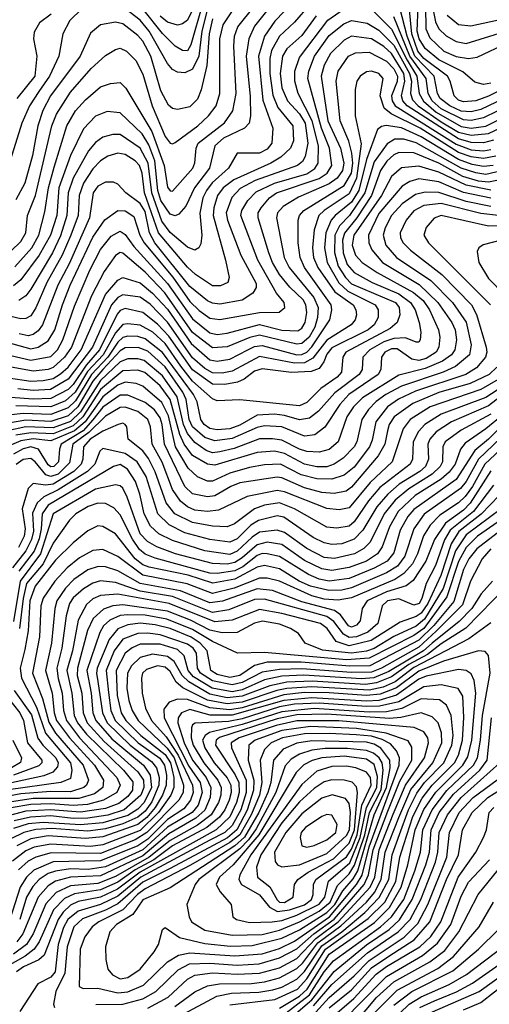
# Model space of a CAD drawing. Extents: x 997028 to 1115134, y 536408 to 618974.
# Tile 221 of 256: x 1045790 to 1047679, y 576024 to 579981. Entities that reach past the tile are written whole.
import ezdxf

# ---------------------------------------------------------------- set-up
doc = ezdxf.new("R2010")
doc.units = 0

msp = doc.modelspace()

# ---------------------------------------------------------------- linework, layer by layer
at = {"layer": '0CON10XD'}
for points in [[(1046927.3, 580092.7), (1046816.8, 579975), (1046774, 579915), (1046751.2, 579835), (1046767.9, 579657.9), (1046808.3, 579545), (1046804.8, 579485), (1046785, 579461.7), (1046755, 579445.2), (1046664.6, 579445.4), (1046630.4, 579385), (1046564.8, 579325.2), (1046541.1, 579295), (1046527.2, 579265), (1046514.3, 579204.3), (1046523, 579115), (1046518.8, 579081.2), (1046510, 579065), (1046495, 579054.7), (1046465, 579067.3), (1046395, 579126.6), (1046361.9, 579171.9), (1046321.7, 579285), (1046307.6, 579405), (1046275.4, 579465), (1046195, 579520), (1046165, 579520), (1046125, 579509.8), (1046095, 579488.4), (1046066.7, 579455), (1046005.6, 579344.4), (1045985.5, 579285), (1045980.6, 579195), (1045955, 579113.2), (1045922.6, 579045), (1045835, 578897.9), (1045815, 578872), (1045786.7, 578853.3)], [(1046535.6, 580125), (1046465, 579979), (1046445, 579964.3), (1046425, 579959.6), (1046385, 579971.2), (1046355, 579996)], [(1047433.4, 580115), (1047462.7, 579972.7), (1047475, 579944.8), (1047505, 579916.2), (1047545, 579893.6), (1047585, 579886.4), (1047755, 579937.4)], [(1046836.1, 580083.9), (1046734.8, 579955), (1046711.3, 579905), (1046701.6, 579835), (1046716.7, 579673.3), (1046718.3, 579595), (1046713.1, 579565), (1046694.5, 579545.5), (1046609.4, 579505), (1046575.6, 579475), (1046553.8, 579385), (1046493.4, 579305), (1046457.8, 579232.2), (1046430.3, 579199.7), (1046415, 579193), (1046395, 579199.2), (1046358.2, 579255), (1046346, 579295), (1046333.5, 579413.5), (1046309.1, 579479.1), (1046282.3, 579522.3), (1046195, 579607.1), (1046142.4, 579612.4), (1046095, 579594.3), (1046046.9, 579543.1), (1045994.2, 579435.8), (1045948.2, 579305), (1045939.5, 579195), (1045914, 579115), (1045869, 579035), (1045795, 578936), (1045765, 578912.3)], [(1046955, 580041.5), (1046895, 579971.1), (1046835.1, 579914.9), (1046803, 579857), (1046796.2, 579825), (1046796.1, 579765), (1046807.7, 579677.7), (1046828.1, 579628.1), (1046888.4, 579555), (1046891.6, 579495), (1046879.6, 579465), (1046840.7, 579429.3), (1046800.3, 579405), (1046651.9, 579338.1), (1046608.4, 579305), (1046586.3, 579275), (1046570.7, 579225), (1046568, 579195), (1046618.3, 579015), (1046632.3, 578945), (1046627.5, 578925), (1046598.2, 578911.8), (1046565, 578911.2), (1046497.8, 578957.8), (1046465, 578986.6), (1046347.9, 579125), (1046292.5, 579285), (1046282.5, 579365), (1046272.5, 579395), (1046255, 579414), (1046215, 579439), (1046185, 579445.2), (1046145, 579433.1), (1046115, 579414.8), (1046085, 579382), (1046046.7, 579325), (1046029.5, 579275), (1046025.1, 579195), (1045996.4, 579115), (1045961.8, 579035), (1045900, 578925), (1045855, 578822.9), (1045835, 578791.1), (1045815, 578780), (1045795, 578779.3), (1045645, 578814.3)], [(1045715, 578692.3), (1045835, 578658.1), (1045864.9, 578665.1), (1045905, 578690.6), (1045931.8, 578735), (1045961.9, 578835), (1045993.9, 578915), (1046085, 579107.3), (1046132.8, 579177.2), (1046185, 579214.8), (1046215, 579212.6), (1046249.9, 579189.9), (1046273.4, 579115), (1046290.6, 579085), (1046406.3, 578946.3), (1046475, 578848.2), (1046512.4, 578812.4), (1046555, 578782), (1046595, 578775.8), (1046755, 578804.1), (1046834.2, 578805.8), (1046855.9, 578825), (1046853.1, 578845), (1046822.5, 578882.5), (1046748, 579015), (1046679.4, 579195), (1046683.5, 579215), (1046707.4, 579255), (1046740.8, 579289.2), (1046815.3, 579325), (1046945, 579362.5), (1046976.7, 579383.2), (1046991, 579405), (1046991.4, 579475), (1046966.5, 579575), (1046910.1, 579685), (1046896, 579735), (1046896, 579775), (1046915, 579829.3), (1047029.8, 579980.2), (1047105, 580031.9)], [(1046040.3, 580025), (1045992.2, 579977.8), (1045963.8, 579925), (1045948, 579835), (1045910.3, 579755), (1045867.4, 579692.6), (1045830.3, 579635), (1045798.4, 579565), (1045732.7, 579355)], [(1045755, 579050.4), (1045795, 579090.5), (1045814.8, 579125), (1045821.3, 579195), (1045853.6, 579275), (1045919.9, 579555), (1045938, 579602), (1045995, 579689.8), (1046077.6, 579785), (1046135, 579837.2), (1046175, 579861.6), (1046195, 579866.9), (1046220.4, 579855), (1046257.1, 579817.1), (1046285, 579762.5), (1046322.5, 579635), (1046375, 579512.5), (1046395, 579485.4), (1046405, 579482.3), (1046415, 579487.5), (1046506.7, 579555), (1046549.5, 579595), (1046579.8, 579635), (1046595.5, 579685), (1046595.1, 579905), (1046608.8, 579961.2), (1046664.5, 580045)], [(1045771.5, 578988.5), (1045839.5, 579065), (1045867, 579115), (1045891.2, 579208.8), (1045905.6, 579305), (1045929.2, 579389.2), (1045980.5, 579555), (1046015.2, 579615), (1046055, 579659.8), (1046115, 579711.9), (1046155.4, 579725.4), (1046195, 579728.5), (1046216.8, 579706.8), (1046321.6, 579531.6), (1046370.8, 579395), (1046385, 579308.6), (1046395, 579293.1), (1046405, 579291.8), (1046486.7, 579385), (1046494.5, 579405.5), (1046499.3, 579465), (1046508.6, 579485), (1046613.5, 579566.5), (1046647, 579615), (1046660.9, 579685), (1046651.2, 579875), (1046653.6, 579915), (1046667.5, 579952.5), (1046732.7, 580035)], [(1046542.9, 580015), (1046522.9, 579935), (1046510.8, 579835), (1046485, 579782.2), (1046455, 579768), (1046425, 579770.5), (1046405, 579780.6), (1046385, 579805.3), (1046311.4, 579935), (1046275, 579979.5), (1046195, 580041.4)], [(1046525.5, 580044.5), (1046479, 579881), (1046465, 579856.2), (1046445, 579857.2), (1046415, 579875.7), (1046365, 579926.2), (1046285, 580025.6)], [(1047205, 580023.1), (1047285, 579944), (1047348.2, 579818.2), (1047387.5, 579755), (1047396.9, 579685), (1047413.4, 579653.4), (1047465, 579609.5), (1047565, 579552.8), (1047605, 579545.7), (1047665, 579553.8), (1047765, 579604.2)], [(1047765, 579678.6), (1047645, 579620.2), (1047605, 579610.9), (1047565, 579613.8), (1047519.5, 579635), (1047481.1, 579665), (1047470.7, 579685), (1047457.1, 579755), (1047378.9, 579835), (1047348, 579915), (1047319, 580029)], [(1047755, 579713.9), (1047675, 579673.5), (1047625, 579655.9), (1047575, 579650.9), (1047555, 579658.4), (1047536.7, 579675), (1047521.5, 579735), (1047510, 579755), (1047415, 579825.8), (1047391.4, 579855), (1047366.4, 579925), (1047355.8, 580035)], [(1047685, 579726), (1047655, 579721.3), (1047620.3, 579730.3), (1047572, 579772), (1047475, 579820.3), (1047420.4, 579865), (1047396.5, 579905), (1047388.8, 579935), (1047391.9, 580035)], [(1047422.6, 580035), (1047423.1, 579945), (1047439.1, 579909.1), (1047495.8, 579855), (1047545, 579833.6), (1047595, 579824.8), (1047629.5, 579830.5), (1047755, 579890.2)], [(1045715, 578641.5), (1045835, 578612.5), (1045915, 578627.6), (1045943, 578655), (1045964.1, 578695), (1046010.4, 578830.4), (1046072.3, 578975), (1046115, 579058.4), (1046158.6, 579111.4), (1046195, 579132), (1046215, 579118.1), (1046249.6, 579069.6), (1046385, 578921.3), (1046485, 578778.6), (1046555, 578722.3), (1046585, 578716.3), (1046625, 578721), (1046755, 578755.8), (1046845, 578733.7), (1046908.8, 578731.2), (1046925, 578741.1), (1046938, 578765), (1046945.1, 578805), (1046941.5, 578835), (1046929.6, 578855), (1046876.3, 578906.3), (1046835, 578957.9), (1046806.4, 579005), (1046791.6, 579045), (1046748.8, 579185), (1046749.3, 579205), (1046760.6, 579225), (1046795.2, 579265), (1046823.3, 579285), (1046995, 579343.4), (1047026.5, 579365), (1047044.9, 579395), (1047036.4, 579465), (1047003.7, 579545), (1046949.5, 579745), (1046953, 579775), (1046975.4, 579835), (1047035, 579918.5), (1047093.3, 579965), (1047125, 579977.9), (1047187.7, 579967.7), (1047235, 579938.9), (1047295, 579878.7), (1047358.1, 579765), (1047365.1, 579735), (1047361.6, 579685), (1047369.7, 579659.7), (1047392.8, 579635), (1047485, 579570.5), (1047555, 579529.5), (1047605, 579516.7), (1047675, 579523.4), (1047775, 579571.5)], [(1046566, 579985), (1046552.1, 579925), (1046542.5, 579797.6), (1046520.3, 579699.7), (1046505, 579662.3), (1046475, 579630.9), (1046425, 579620), (1046405, 579624.6), (1046388.3, 579638.3), (1046358.3, 579695), (1046317.5, 579835), (1046285, 579895.2), (1046265, 579918), (1046205, 579964.3), (1046175, 579972.1), (1046115, 579961.3), (1046075, 579927.1), (1046033.5, 579835), (1045914.8, 579675), (1045883.2, 579616.8), (1045862.8, 579555), (1045842.4, 579435), (1045811.1, 579325), (1045775, 579257.2)], [(1045916.7, 580003.3), (1045870.7, 579969.3), (1045848.2, 579931.8), (1045846.5, 579905), (1045859.3, 579835), (1045851.4, 579755), (1045778.4, 579665)], [(1046982.6, 579997.4), (1046925, 579918.5), (1046865, 579863.9), (1046846.7, 579835), (1046837.1, 579765), (1046845, 579707.8), (1046867.3, 579655), (1046915, 579603.6), (1046937.7, 579565), (1046948.4, 579485), (1046938.4, 579431.6), (1046928, 579412), (1046907.1, 579395), (1046736.8, 579335), (1046677.2, 579302.8), (1046643, 579267), (1046620.7, 579205), (1046626, 579175), (1046679.2, 579035), (1046740.6, 578920.6), (1046741, 578905), (1046728, 578882), (1046685, 578853.5), (1046595, 578838.2), (1046565, 578841.8), (1046545, 578851.8), (1046475, 578908.9), (1046333.1, 579085), (1046311.9, 579125), (1046295, 579210), (1046275, 579242.7), (1046217.6, 579285), (1046185, 579320.6), (1046168, 579328), (1046135, 579328.4), (1046105, 579312.5), (1046085.6, 579285), (1046071.2, 579185), (1045989.3, 579000.7), (1045943.9, 578915), (1045882.6, 578755), (1045865, 578730.4), (1045845, 578715.5), (1045825, 578711.1), (1045788.8, 578718.8)], [(1047765, 579641), (1047655, 579586.4), (1047605, 579576.9), (1047575, 579579.6), (1047485, 579623.4), (1047448.5, 579655), (1047433.1, 579685), (1047424, 579745), (1047358.6, 579835), (1047295, 579992.6)], [(1047765, 579989.6), (1047604.8, 579954.8), (1047555, 579961.3), (1047508.5, 579998.5)], [(1047695, 579497.3), (1047655, 579486.9), (1047605, 579487.6), (1047555, 579502.4), (1047347.7, 579635), (1047330.7, 579655), (1047325.7, 579675), (1047338.7, 579735), (1047334.8, 579765), (1047285, 579844.9), (1047255, 579873.7), (1047205, 579904.1), (1047124.6, 579915.4), (1047095, 579899.3), (1047040.2, 579845), (1047015, 579798.2), (1047002.7, 579755), (1047029.2, 579575), (1047079.6, 579465), (1047094.2, 579405), (1047088.1, 579375), (1047066.9, 579345), (1047035, 579321.5), (1046912, 579268), (1046849.6, 579230.4), (1046826.4, 579205), (1046822.6, 579185), (1046853.3, 579025), (1046874.5, 578985), (1046973.2, 578865), (1046989.8, 578825), (1046988.1, 578785), (1046976.9, 578745), (1046953.7, 578705), (1046925, 578679.5), (1046905, 578677.2), (1046755, 578713.1), (1046716.1, 578703.9), (1046625, 578666.5), (1046565, 578663.2), (1046485, 578723.8), (1046373.6, 578883.6), (1046295, 578966), (1046205, 579043), (1046195, 579045.2), (1046175, 579033.7), (1046129.6, 578969.6)], [(1045745, 578541.9), (1045835, 578528.9), (1045885, 578530.6), (1045925, 578539.2), (1045955, 578557.8), (1045985.1, 578585), (1046037, 578655), (1046135, 578876.5), (1046185, 578934.3), (1046205, 578944.8), (1046275, 578923.7), (1046325, 578882.5), (1046385, 578818.6), (1046479.3, 578679.3), (1046555, 578614.6), (1046585, 578609.1), (1046635, 578617.4), (1046708.1, 578655), (1046735, 578667.3), (1046765, 578672), (1046904.9, 578634.9), (1046925, 578635.3), (1046945, 578645.6), (1046965, 578666.7), (1047037, 578775), (1047045.2, 578815), (1047042.4, 578835), (1046936, 578985), (1046917.5, 579025), (1046909.8, 579085), (1046910.4, 579175), (1046914.8, 579195), (1046932.4, 579215), (1047094.6, 579315.4), (1047124, 579365), (1047129.5, 579405), (1047125.4, 579445.4), (1047113.1, 579493.1), (1047078.6, 579575), (1047063.1, 579735), (1047070.5, 579775), (1047112.1, 579835), (1047141.2, 579848.8), (1047195, 579851.4), (1047265, 579814.3), (1047295, 579784.3), (1047309.3, 579755), (1047307.4, 579732.6), (1047285.3, 579675), (1047288.1, 579655), (1047300, 579635), (1047545, 579480.6), (1047605, 579458.5), (1047655, 579454.9), (1047685, 579460)], [(1047705, 579433.4), (1047655, 579423.2), (1047605, 579429.7), (1047555, 579447), (1047400.3, 579545), (1047283.4, 579603.4), (1047256.2, 579626.2), (1047240.3, 579675), (1047251.6, 579745), (1047235, 579764.7), (1047205, 579774.8), (1047185, 579771.8), (1047159.6, 579755), (1047146.1, 579735), (1047139.2, 579700.7), (1047139.1, 579595), (1047163, 579483), (1047145.1, 579345), (1047115, 579281.9), (1047014.1, 579215), (1046993.4, 579195), (1046973.7, 579136.3), (1046968, 579065), (1046972.2, 579025), (1046989.7, 578985), (1047057.9, 578887.9), (1047130.9, 578835), (1047142.2, 578815), (1047143.9, 578795), (1047139, 578775), (1047123.2, 578755), (1047025, 578693), (1046968.7, 578621.3), (1046935, 578602.9), (1046895, 578601.5), (1046755, 578627.7), (1046645, 578569.2), (1046605, 578561.3), (1046565, 578562.6), (1046535, 578579.8), (1046485, 578622.7), (1046385, 578765.4), (1046315, 578838.1), (1046275, 578866.6), (1046205, 578876.2), (1046184.6, 578865.4), (1046159.6, 578835), (1046083.2, 578665), (1045985, 578536.8), (1045914.6, 578495.4), (1045845, 578490.5), (1045782.5, 578497.5)], [(1047694.2, 579395.8), (1047655, 579391.8), (1047609.5, 579399.5), (1047555, 579418.9), (1047405, 579510.5), (1047325, 579546.5), (1047263.3, 579556.7), (1047245, 579552.6), (1047229.4, 579540.6), (1047185, 579419.5), (1047154.5, 579295), (1047125, 579247.7), (1047059, 579195), (1047042.6, 579175), (1047021.2, 579125), (1047016.3, 579065), (1047026.6, 579005), (1047074, 578924), (1047110.2, 578890.2), (1047219.2, 578835), (1047231.9, 578815), (1047232, 578785), (1047216.1, 578755), (1047191.6, 578735), (1047045, 578662.1), (1047025, 578636.6), (1047013.7, 578606.3)], [(1047745, 579378.2), (1047665, 579359.8), (1047625, 579365.5), (1047565, 579384.9), (1047385, 579486.2), (1047335, 579500.9), (1047298.2, 579501.8), (1047267.4, 579482.6), (1047215, 579410.2), (1047178.1, 579285), (1047116.1, 579195), (1047076.5, 579153.5), (1047057.5, 579115), (1047055.7, 579045.7), (1047071.4, 578991.4), (1047100.4, 578945), (1047125, 578920.3), (1047300.7, 578845), (1047316.5, 578825), (1047319.3, 578795), (1047307.8, 578765), (1047280.4, 578739.6), (1047102, 578645), (1047089.6, 578625), (1047083.6, 578565), (1047066.7, 578545), (1047001.5, 578498.5), (1046945, 578442.2), (1046915, 578429.1), (1046675.9, 578454.1), (1046585, 578449.2), (1046565, 578457.4), (1046485, 578528.9), (1046438.7, 578588.7), (1046375, 578680.1), (1046325.1, 578725.1), (1046275, 578753.6), (1046225, 578759.4), (1046205, 578755.7), (1046175, 578722.4), (1046126, 578635), (1046063.2, 578566.8), (1046013.3, 578485), (1045975, 578450.1), (1045915, 578425.2), (1045775, 578429.1)], [(1047755, 579344.7), (1047675, 579327.8), (1047635, 579332.6), (1047571.6, 579351.6), (1047475, 579404.9), (1047375, 579446.1), (1047315, 579447.9), (1047295, 579438.4), (1047266.9, 579413.1), (1047241.7, 579375), (1047204.4, 579275), (1047145.5, 579184.5), (1047096.4, 579123.6), (1047088.5, 579095), (1047091, 579045), (1047107.1, 578997.1), (1047135, 578965.4), (1047208.1, 578925), (1047315, 578879.6), (1047362.2, 578845), (1047380.3, 578815), (1047396.2, 578763.8), (1047402.6, 578725), (1047400.4, 578695), (1047395, 578685.7), (1047385, 578685.5), (1047342.1, 578702.1), (1047295, 578700.4), (1047255, 578686.3), (1047197.5, 578655), (1047169.6, 578625), (1047166.8, 578575), (1047154.8, 578555), (1047057.8, 578482.2), (1046991.7, 578408.3), (1046955, 578380.5), (1046915, 578372.9), (1046855, 578390.7), (1046815, 578395.3), (1046745, 578392.3), (1046675, 578351.7), (1046635, 578337.3), (1046585, 578332.3), (1046555, 578337.9), (1046532.1, 578355), (1046518.3, 578375), (1046504.3, 578445), (1046489.8, 578475), (1046365, 578644.2), (1046295, 578698.6), (1046265, 578707.6), (1046225, 578709), (1046205, 578704.4), (1046185, 578685.6), (1046145.4, 578625), (1046078.7, 578555), (1046015, 578449.3), (1045985, 578420.9), (1045915, 578394), (1045805, 578398.8), (1045745, 578392.3)], [(1047685, 579295.7), (1047585, 579315.7), (1047475, 579368.9), (1047395, 579393.1), (1047325, 579386.6), (1047285, 579351.8), (1047244.9, 579275.1), (1047134.4, 579115), (1047127.4, 579075), (1047141.2, 579035), (1047167, 579005), (1047227, 578965), (1047374.3, 578884.3), (1047412.3, 578852.3), (1047437.4, 578815), (1047474.5, 578735), (1047479.3, 578705), (1047475.2, 578665), (1047464.4, 578645), (1047425, 578619.1), (1047395, 578611.4), (1047366.9, 578616.9), (1047308, 578658), (1047285, 578657.9), (1047258.4, 578645), (1047245.2, 578625), (1047242.3, 578575), (1047231.5, 578555), (1047113.9, 578475), (1047077.6, 578435), (1047016.9, 578343.1), (1046977.6, 578312.4), (1046935, 578307.2), (1046845, 578345.4), (1046775, 578348.9), (1046745, 578342.4), (1046645, 578298.4), (1046575, 578288.3), (1046535, 578302.6), (1046485.6, 578345), (1046472.3, 578375), (1046459.2, 578455), (1046445.8, 578485), (1046375, 578586.3), (1046305, 578648.9), (1046266.4, 578663.6), (1046215, 578662.4), (1046195, 578650.1), (1046124.9, 578575.1), (1046085, 578528.6), (1046024.3, 578425.7), (1045985, 578389.3), (1045915, 578365.8), (1045815, 578371.3), (1045745, 578359.9)], [(1047685, 579263.5), (1047575, 579286.9), (1047475, 579329.1), (1047395, 579341.2), (1047358.6, 579331.4), (1047327.7, 579312.3), (1047235, 579203), (1047193.3, 579115), (1047193.8, 579085), (1047205.8, 579055.8), (1047249, 579005), (1047396.9, 578916.9), (1047472.1, 578845), (1047527.7, 578765), (1047540.6, 578735), (1047546.4, 578695), (1047539.5, 578655), (1047525.9, 578634.1), (1047490.5, 578609.5), (1047420.4, 578579.6), (1047315, 578552.2), (1047168.4, 578461.6), (1047132.5, 578425), (1047106.1, 578385), (1047070.6, 578285), (1047035, 578254.1), (1046995, 578243.5), (1046945, 578246), (1046915, 578254.6), (1046845, 578291.4), (1046807.1, 578297.1)], [(1047685, 579231), (1047585, 579250.5), (1047475, 579287), (1047421.2, 579288.8), (1047381.3, 579278.7), (1047328.2, 579241.8), (1047285.8, 579195), (1047259.6, 579145), (1047252, 579115), (1047262.9, 579075), (1047305.9, 579025.9), (1047443.8, 578933.8), (1047530.3, 578845), (1047585.6, 578765.6), (1047605.2, 578674.8), (1047598.8, 578635), (1047542.3, 578587.7), (1047492.4, 578565), (1047325, 578508.4), (1047262, 578475), (1047223.6, 578446.4), (1047192.4, 578415), (1047165.5, 578375), (1047145.8, 578285), (1047135, 578264.3), (1047091.2, 578218.8), (1047055, 578194.8), (1047025.1, 578184.9), (1046985, 578184.6), (1046935, 578194.6), (1046855, 578237.7), (1046815, 578247.1), (1046745, 578241.4), (1046575, 578191.5), (1046544.9, 578194.9), (1046485, 578229.7), (1046451.4, 578275), (1046433.8, 578313.8), (1046395.9, 578455), (1046355, 578509.2), (1046293.1, 578563.1), (1046265, 578572.9), (1046205, 578569.6), (1046115, 578494.5), (1046044.3, 578385), (1046005, 578348.4), (1045925, 578316.9), (1045835, 578321), (1045775, 578310.9)], [(1047715, 579194.9), (1047645, 579202.3), (1047485, 579242.8), (1047415.3, 579234.7), (1047375, 579213.4), (1047344, 579175), (1047319.8, 579125), (1047321.5, 579105), (1047332.6, 579085), (1047361.9, 579055), (1047487, 578957), (1047606.6, 578835), (1047626.7, 578796.7), (1047666.4, 578665), (1047669, 578645), (1047662.8, 578625), (1047627.3, 578582.7), (1047584.8, 578555), (1047381.5, 578488.5), (1047314, 578456), (1047269.5, 578425), (1047221.9, 578365), (1047208, 578292), (1047196.9, 578265), (1047135, 578182.7), (1047095, 578151.3), (1047045, 578134.3), (1046985, 578135.6), (1046921.8, 578151.8), (1046839.5, 578195), (1046775, 578192.4), (1046715, 578181.9), (1046635, 578158.9), (1046565, 578126.6), (1046545, 578127), (1046505, 578143.5), (1046468.4, 578178.4), (1046417, 578265), (1046388.8, 578388.8), (1046362.4, 578442.4), (1046285, 578508.8), (1046259, 578519), (1046215, 578524.4), (1046185, 578513.1), (1046125, 578465.9), (1046053.2, 578365), (1046010.5, 578329.5), (1045915, 578288.9), (1045845, 578296.2), (1045795, 578288.5), (1045757.3, 578272.7)], [(1047755, 579154), (1047675, 579151.5), (1047485, 579193.9), (1047456.3, 579183.7), (1047424.1, 579145.9), (1047415.9, 579115), (1047433.6, 579085), (1047683.5, 578835)], [(1047835, 579123.4), (1047653.3, 579076.7), (1047636, 579065), (1047630.3, 579049.7), (1047636.2, 579005), (1047675, 578940.9), (1047742.4, 578872.4)], [(1046129.6, 578969.6), (1046079, 578871), (1045998.4, 578665), (1045970.9, 578625), (1045925, 578583.9), (1045904.3, 578575.7), (1045845, 578568.6), (1045735, 578589.1)], [(1047013.7, 578606.3), (1046995, 578579.8), (1046962.3, 578567.7), (1046883.3, 578563.3), (1046765, 578578.6), (1046735, 578568.4), (1046693.2, 578536.8), (1046665.8, 578524.2), (1046615, 578514.9), (1046565, 578516), (1046484.7, 578574.7), (1046389.7, 578709.7), (1046345, 578757.6), (1046285, 578805.1), (1046215, 578820.3), (1046195, 578812.6), (1046182, 578798), (1046111.1, 578655), (1046057, 578593), (1046005.2, 578515), (1045985, 578494.7), (1045915, 578458.9), (1045845, 578456.4), (1045755, 578462.8)], [(1046807.1, 578297.1), (1046755, 578296.3), (1046652.2, 578257.8), (1046595, 578244), (1046565, 578241.1), (1046539.7, 578249.7), (1046495, 578281.5), (1046465, 578317.6), (1046449.1, 578355), (1046423.8, 578465), (1046365, 578550.6), (1046291.4, 578611.4), (1046265, 578618.8), (1046225, 578618.4), (1046195, 578606.8), (1046115, 578531.6), (1046034.7, 578405.3), (1045995, 578366.7), (1045925, 578341.2), (1045815.1, 578344.9), (1045741.5, 578328.5)], [(1047708.4, 578585), (1047678.1, 578555), (1047601.2, 578518.8), (1047475, 578482.5), (1047371.7, 578438.3), (1047295.5, 578385), (1047275.5, 578355), (1047268.6, 578328.6), (1047257.9, 578275), (1047232.2, 578227.8), (1047125, 578102.5), (1047103, 578087), (1047055, 578077.7), (1047005, 578081.2), (1046935, 578100.4), (1046845, 578140.1), (1046825, 578143.2), (1046675, 578119.3), (1046638.8, 578105), (1046575, 578067.3), (1046545, 578063.3), (1046485, 578076.2), (1046454, 578105), (1046372, 578275), (1046363.7, 578355), (1046355, 578381.4), (1046332.9, 578412.9), (1046295, 578443.2), (1046225, 578471.8), (1046195, 578472.2), (1046125, 578423.6), (1046085, 578373.8), (1046045, 578329.4), (1045957.7, 578275), (1045950.5, 578255), (1045947, 578205), (1045927.4, 578185), (1045915, 578184.4), (1045905, 578191.9), (1045865.6, 578255), (1045835, 578264.2), (1045805, 578257.1), (1045765, 578235.8)], [(1047749.1, 578555), (1047644.9, 578495.1), (1047441.1, 578425), (1047360.4, 578375), (1047332.6, 578337.4), (1047287.5, 578205), (1047199, 578121), (1047115, 578019.8), (1047075, 578011.2), (1047025, 578016.4), (1046855, 578083.1), (1046825, 578088.6), (1046704.4, 578065.6), (1046590.1, 578010.1), (1046545.7, 578004.3), (1046495, 578010.7), (1046465, 578023.2), (1046436.9, 578046.9), (1046405, 578093.7), (1046362.6, 578202.6), (1046323, 578275), (1046316.2, 578345), (1046305, 578374.3), (1046265, 578406.7), (1046215, 578423.9), (1046195, 578423.1), (1046135, 578387.4), (1046068.2, 578321.8), (1046004.7, 578275), (1045990.3, 578199.7), (1045944.9, 578155), (1045915, 578144.9), (1045895, 578152.1), (1045852.6, 578205), (1045835, 578217.6), (1045805, 578213.3), (1045776.7, 578193.3)], [(1047785.9, 578515), (1047675, 578429.4), (1047526.3, 578365), (1047465.1, 578324.9), (1047439.7, 578295), (1047430.9, 578275), (1047434.3, 578215), (1047421.9, 578185), (1047399.3, 578165), (1047315.8, 578114.2), (1047269.9, 578075), (1047226.1, 578023.9), (1047170.2, 577929.8), (1047135, 577892.9), (1047085, 577875.4), (1047045, 577872.4), (1047015, 577878.6), (1046970.3, 577900.3), (1046852.2, 577982.2), (1046825, 577987.4), (1046750.8, 577969.2), (1046720.3, 577949.7), (1046665, 577894.9), (1046635, 577881.5), (1046555, 577892.5), (1046455, 577919.5), (1046391.1, 577951.1), (1046346, 577995), (1046299, 578145), (1046262.8, 578205), (1046215, 578237.2), (1046125, 578258.2), (1046112.2, 578247.8), (1046091.9, 578195), (1046063.4, 578165), (1045945, 578091.5), (1045886.8, 578063.2), (1045860.1, 578039.9), (1045842.1, 577997.9), (1045846, 577925), (1045838, 577892), (1045815, 577846.9), (1045762, 577778)], [(1047732.9, 578507.1), (1047665, 578463.5), (1047485, 578396.5), (1047419.1, 578355), (1047394.1, 578325.9), (1047372.8, 578285), (1047370.2, 578215), (1047360.2, 578195), (1047238.7, 578101.3), (1047192.9, 578047.1), (1047135, 577963.3), (1047115, 577946.2), (1047065, 577937.4), (1047025, 577942.4), (1046895.3, 578015), (1046835, 578039), (1046775, 578029.7), (1046734.1, 578015.9), (1046654.4, 577955.6), (1046625, 577943.3), (1046565, 577946), (1046485, 577960.3), (1046414.4, 577995)], [(1047796.4, 578443.6), (1047665, 578336.9), (1047580.8, 578279.2), (1047562.8, 578255), (1047541.1, 578195), (1047517.5, 578162.5), (1047485, 578134.7), (1047380.9, 578069.1), (1047312.5, 578005), (1047277.4, 577942.6), (1047247.8, 577862.2), (1047229.5, 577835), (1047185.2, 577805), (1047115, 577779.7), (1047045, 577767.2), (1047005, 577773.7), (1046935, 577807.4), (1046845, 577871.4), (1046785, 577880.8), (1046745, 577871), (1046685, 577818.2), (1046655, 577799.8), (1046625, 577793), (1046565, 577795.1), (1046417.5, 577835), (1046342.3, 577862.3), (1046303.9, 577883.9), (1046275, 577915.2), (1046222.8, 578062.8), (1046205, 578098.1), (1046195, 578107.4), (1046175, 578112), (1046095, 578093.8), (1045924.5, 577995.5), (1045874.3, 577835), (1045792.6, 577725), (1045765, 577562)], [(1047685, 578396.3), (1047565, 578331), (1047500.9, 578285), (1047492.1, 578265), (1047490.4, 578205), (1047480.3, 578185), (1047449.4, 578155), (1047354.3, 578095.7), (1047300.2, 578049.8), (1047255.4, 577995), (1047199, 577881), (1047173.9, 577856.1), (1047136.5, 577835), (1047056.3, 577816.3), (1047015, 577820.4), (1046945, 577855.4), (1046855, 577920.7), (1046825, 577930), (1046755, 577921.5), (1046725, 577901.3), (1046665.1, 577844.9), (1046635, 577832), (1046535, 577846.5), (1046405, 577888.1), (1046349.8, 577915), (1046316.4, 577946.4), (1046291.3, 577995), (1046274.1, 578075), (1046255.4, 578125), (1046224.5, 578175), (1046195, 578193.6), (1046167.2, 578185), (1045905, 578029.8), (1045880.3, 577995), (1045876.1, 577935), (1045868.7, 577895), (1045848.7, 577845), (1045786.3, 577765)], [(1046414.4, 577995), (1046379.2, 578039.2), (1046334.6, 578164.6), (1046308.3, 578218.3), (1046285, 578248.5), (1046226.9, 578295), (1046221.8, 578345), (1046214.7, 578354.7), (1046205, 578359.3), (1046185.8, 578355), (1046125, 578327.9), (1046074.2, 578295), (1046047.4, 578265), (1046044.4, 578215), (1046037.2, 578195), (1046007.6, 578165), (1045925, 578114.3), (1045895, 578110.3), (1045845, 578117.6), (1045825, 578097.5), (1045800.6, 578015), (1045812.1, 577935), (1045808.5, 577905), (1045785, 577860.6)], [(1047735, 578355.7), (1047675, 578295.1), (1047619.9, 578250.1), (1047545, 578133.2), (1047375, 578013.1), (1047351.6, 577985), (1047320.6, 577929.4), (1047295, 577838.4), (1047267.4, 577805), (1047215, 577776.3), (1047115, 577735.3), (1047035, 577724.3), (1046995, 577732.2), (1046951.1, 577751.1), (1046835, 577824.1), (1046785, 577834.9), (1046765, 577835.3), (1046745, 577827.2), (1046687.5, 577782.5), (1046655, 577766.2), (1046585, 577755.5), (1046555, 577757.5), (1046335, 577816.5), (1046295, 577833.6), (1046272.3, 577852.3), (1046243.6, 577893.6), (1046195, 577991.7), (1046169.2, 578019.2), (1046135, 578037), (1046105, 578038.5), (1046066, 578025), (1046016.4, 577995), (1045990.1, 577969.9), (1045925, 577878), (1045884.4, 577795), (1045817.6, 577715), (1045803.9, 577655), (1045790.2, 577535)], [(1047755, 578329.1), (1047635.7, 578215), (1047585.7, 578125), (1047563.3, 578096.7), (1047416.2, 577993.8), (1047374.6, 577935), (1047339.3, 577825), (1047309.4, 577785), (1047265, 577758.1), (1047125, 577697.5), (1047085, 577688.7), (1047033.1, 577686.9), (1046959.8, 577705), (1046914, 577725), (1046835, 577774.1), (1046775, 577787.2), (1046745, 577781.1), (1046655, 577733.2), (1046566.3, 577716.3), (1046468.4, 577748.4), (1046310.9, 577780.9), (1046285, 577791), (1046255, 577814.6), (1046175, 577914.8), (1046125, 577944.7), (1046105, 577946.7), (1046065, 577927.5), (1046005, 577879), (1045935, 577809.6), (1045852.2, 577705), (1045831.7, 577645), (1045824.5, 577525), (1045810.6, 577450.6), (1045791.9, 577375), (1045797.2, 577335), (1045858.2, 577218.2), (1045894.3, 577114.3), (1045994.4, 576995), (1046000.3, 576965), (1045995, 576932), (1045955.6, 576915), (1045745, 576886.3)], [(1047765, 578292.6), (1047660, 578195), (1047611.3, 578105), (1047581.6, 578065), (1047555, 578040.2), (1047479.8, 577990.2), (1047440.5, 577949.5), (1047413.5, 577906.5), (1047389.8, 577835), (1047369.8, 577795), (1047335, 577755.4), (1047298.3, 577731.7), (1047125, 577657.1), (1047071.2, 577648.8), (1047015, 577652.8), (1046965, 577665.1), (1046835.2, 577724.8), (1046785, 577736.7), (1046755, 577737.2), (1046653, 577697), (1046565, 577675.7), (1046464.1, 577714.1), (1046285, 577748.4), (1046185, 577823.8), (1046125, 577851.6), (1046085, 577847.9), (1046031.2, 577818.8), (1045981.5, 577778.5), (1045931.8, 577725), (1045884.3, 577655.7), (1045875.1, 577625), (1045869.4, 577500.6), (1045842.3, 577355), (1045882.6, 577252.6), (1045907.4, 577157.4), (1045933.8, 577113.8), (1046045.3, 576985), (1046066.7, 576925), (1046059.3, 576905), (1046048.1, 576895), (1045995, 576877.7), (1045915, 576879.3), (1045795, 576869.9), (1045695, 576850.9)], [(1047685, 578168.1), (1047601.7, 578038.3), (1047575, 578010.6), (1047502.5, 577957.5), (1047458.1, 577891.9), (1047423.2, 577805), (1047372.4, 577727.6), (1047344.3, 577705.7), (1047265, 577682.4), (1047188.1, 577645), (1047167.2, 577615), (1047159.6, 577565), (1047145, 577547.5), (1047125, 577540.1), (1047112.7, 577545), (1047080, 577590), (1047056.3, 577606.3), (1046925, 577641.5), (1046807.4, 577687.4), (1046745, 577693.5), (1046605.9, 577644.1), (1046555, 577637.6), (1046436.3, 577686.3), (1046275.1, 577715.1), (1046185, 577766.7), (1046135, 577782.5), (1046106.2, 577783.8), (1046065, 577770.3), (1046008.1, 577731.9), (1045975, 577697.2), (1045939.4, 577645), (1045931.4, 577615), (1045917.8, 577475), (1045893.6, 577365), (1045921, 577275), (1045929.4, 577195), (1045938.4, 577165), (1045991, 577095), (1046090.8, 576985), (1046127.6, 576925), (1046125.2, 576895), (1046090.6, 576869.4), (1046028.2, 576851.8), (1045845, 576851.5), (1045715, 576830.5)], [(1047695, 578110.5), (1047614.5, 578005), (1047520.8, 577929.2), (1047498.8, 577891.2), (1047462, 577788), (1047424.2, 577715.8), (1047407.8, 577655), (1047396.3, 577635), (1047375, 577628.5), (1047315, 577653.9), (1047268.8, 577645), (1047248.1, 577625), (1047230.9, 577555), (1047190.3, 577520.3), (1047145, 577501.2), (1047115, 577498.7), (1047091.7, 577511.7), (1047052.8, 577562.8), (1047025, 577582.3), (1046775, 577652.3), (1046735, 577650.7), (1046630.6, 577609.4), (1046565, 577599.3), (1046405, 577662.5), (1046274.7, 577684.7), (1046175, 577719.5), (1046115, 577725.7), (1046085, 577717), (1046046.3, 577693.7), (1046005, 577657.4), (1045990.3, 577635), (1045977.9, 577585), (1045960.2, 577455), (1045940.3, 577375), (1045945, 577334.1), (1045961.6, 577275), (1045966.6, 577205), (1045978, 577165), (1046031.4, 577095), (1046181, 576935), (1046193.9, 576905), (1046180.5, 576875), (1046127.1, 576845), (1046062.4, 576827.6), (1046005, 576822.7), (1045915, 576829.6), (1045835, 576826.9), (1045756, 576814)], [(1047755, 578106.1), (1047645.9, 577994.1), (1047555.8, 577924.2), (1047524.7, 577875.3), (1047483.2, 577746.8), (1047431.6, 577635), (1047405, 577596.7), (1047385, 577582.6), (1047319.5, 577560.5), (1047204.1, 577485.9), (1047115, 577464.6), (1047062.5, 577482.5), (1047026, 577535), (1047000.2, 577555), (1046845, 577594.3), (1046755, 577610.2), (1046645, 577567.5), (1046575, 577561.8), (1046390.8, 577635), (1046185, 577672.9), (1046115, 577667.7), (1046085, 577653.5), (1046058.5, 577631.5), (1046025, 577567.3), (1046002.3, 577445), (1045980.6, 577365), (1046000.3, 577275), (1046009.4, 577185), (1046022.8, 577155), (1046059.4, 577109.4), (1046207.2, 576965), (1046245, 576918.8), (1046244.6, 576885), (1046225, 576859.5), (1046188.5, 576831.5), (1046135, 576811.1), (1046035, 576796.7), (1045914.7, 576805.3), (1045815, 576799.9), (1045723.3, 576776.7)], [(1047885, 578051.6), (1047628.4, 577855), (1047596.7, 577815), (1047575, 577772), (1047536.5, 577643.5), (1047455, 577546.9), (1047395, 577487.9), (1047197.6, 577385), (1047117.6, 577382.4), (1046921.5, 577398.5), (1046785, 577398.5), (1046735, 577386.1), (1046675, 577344.9), (1046635, 577337.1), (1046585, 577349.5), (1046558.8, 577365), (1046543.6, 577445), (1046516.4, 577475), (1046479.7, 577499.7), (1046395, 577534.1), (1046335, 577549.1), (1046275, 577555.4), (1046225, 577549), (1046185, 577533.4), (1046149.7, 577490.3), (1046102, 577375), (1046098.9, 577355), (1046105, 577321.5), (1046122.7, 577195), (1046141.6, 577155), (1046234.5, 577065), (1046320.3, 577000.3), (1046340, 576975), (1046350.5, 576935), (1046349.4, 576905), (1046322.1, 576837.9), (1046295, 576800.3), (1046265, 576776.1), (1046205, 576749.1), (1046135, 576729.3), (1046065, 576719.2), (1045919.4, 576730.6), (1045855, 576726.5), (1045807, 576715), (1045755, 576688.9)], [(1047725.8, 578015), (1047585, 577910.4), (1047543.2, 577846.8), (1047492.4, 577695), (1047417.5, 577572.5), (1047385, 577544.1), (1047295, 577501.8), (1047215, 577454.7), (1047185, 577443.6), (1047124.9, 577435.1), (1047007.8, 577447.8), (1046938.5, 577475), (1046911.5, 577515), (1046879.5, 577535), (1046835, 577551.2), (1046766.2, 577563.8), (1046735, 577556.4), (1046665, 577518.7), (1046605, 577517.2), (1046555, 577528.4), (1046477.5, 577567.5), (1046384.3, 577604.3), (1046205, 577629.8), (1046165.1, 577624.9), (1046127.7, 577612.3), (1046085.5, 577575), (1046063.6, 577526.4), (1046022.4, 577375), (1046022, 577345), (1046039.6, 577275), (1046046.2, 577195), (1046062, 577155), (1046129.8, 577079.8), (1046265, 576958.5), (1046288.2, 576925), (1046290.1, 576895), (1046277.5, 576865), (1046209.9, 576805), (1046145, 576783.9), (1046065, 576771.9), (1046005, 576771.4), (1045915, 576780.9), (1045833.5, 576776.5), (1045768.5, 576761.5)], [(1047713.7, 577963.7), (1047630.6, 577905), (1047585, 577859.4), (1047555, 577803.7), (1047508.4, 577661.6), (1047415, 577534.9), (1047375, 577505.8), (1047195, 577414.6), (1047105, 577408.7), (1046775, 577438.2), (1046665.8, 577435.8), (1046565, 577482.7), (1046485, 577530.4), (1046381.8, 577571.8), (1046295, 577588.5), (1046225, 577589.2), (1046193.9, 577586.1), (1046152.5, 577567.5), (1046127.8, 577545), (1046112.1, 577517.9), (1046060.1, 577365), (1046077.9, 577275), (1046084.7, 577195), (1046095.9, 577165), (1046161.5, 577091.5), (1046287.6, 576985), (1046315.1, 576945.1), (1046319.9, 576895), (1046290.4, 576835), (1046265, 576807.9), (1046225, 576783.3), (1046125, 576753.5), (1046035, 576745.4), (1045885.1, 576755.1), (1045825, 576748.9), (1045765, 576730.9)], [(1047684, 577855), (1047650, 577815), (1047602.5, 577725), (1047571, 577629), (1047465, 577523.2), (1047395, 577459.8), (1047245.1, 577374.9), (1047205, 577358.4), (1047125, 577357.3), (1046925, 577372.4), (1046835, 577370.1), (1046765, 577358.7), (1046685, 577318), (1046645, 577308.1), (1046565, 577324.3), (1046517, 577355), (1046505.6, 577375), (1046501.2, 577435), (1046487.9, 577455), (1046465, 577471.7), (1046355, 577509.3), (1046305, 577516.1), (1046265, 577513.8), (1046205, 577491), (1046169.9, 577445), (1046138.4, 577365), (1046147.4, 577277.4), (1046156.7, 577205), (1046174.4, 577164.4), (1046266.2, 577075), (1046353.6, 577013.6), (1046372.7, 576985), (1046380.2, 576945), (1046378.8, 576905), (1046364.6, 576865), (1046335.5, 576815), (1046301.6, 576775), (1046265, 576747.2), (1046125, 576697), (1046055, 576689.8), (1045905, 576700.7), (1045835, 576689.2), (1045778.5, 576661.5)], [(1047691.2, 577725), (1047646, 577674), (1047608, 577615), (1047557.8, 577562.2), (1047449.3, 577475), (1047413.5, 577445), (1047275, 577361.7), (1047213.9, 577336.1), (1047165, 577332.4), (1046932.7, 577347.3), (1046845, 577342.6), (1046775, 577328.6), (1046685, 577288.2), (1046645, 577280.3), (1046564.9, 577294.9), (1046489.6, 577339.6), (1046467.6, 577365), (1046451.7, 577425), (1046425, 577449.5), (1046355, 577471.5), (1046275, 577471.4), (1046242.9, 577457.1), (1046214.6, 577435.4), (1046178.5, 577365), (1046182.2, 577265), (1046197.9, 577195), (1046217.5, 577165), (1046278.1, 577105), (1046375, 577028.6), (1046397.1, 576995), (1046410.5, 576935), (1046410.5, 576895), (1046398.4, 576865), (1046348.5, 576795), (1046275, 576723.2), (1046125, 576664.8), (1046075, 576658.4), (1045915, 576668), (1045848.9, 576655), (1045815, 576640.3), (1045761.1, 576598.9)], [(1047749.4, 577705), (1047584.2, 577535.8), (1047485, 577473.2), (1047430.3, 577429.7), (1047355, 577389.1), (1047285, 577339.6), (1047225, 577315.4), (1047180.6, 577309.4), (1046966.9, 577323.1), (1046865, 577318.6), (1046796, 577304), (1046685, 577262), (1046625, 577255.8), (1046555, 577270.3), (1046470.1, 577320.1), (1046443.4, 577345), (1046411.6, 577401.6), (1046385, 577421.7), (1046325, 577430.7), (1046275, 577418.3), (1046239.8, 577385), (1046223.6, 577355), (1046221.8, 577295), (1046228.9, 577245), (1046242.4, 577205), (1046266.6, 577165), (1046383.6, 577053.6), (1046411.2, 577015), (1046449.2, 576905), (1046447.7, 576875), (1046429.7, 576845), (1046302.2, 576715), (1046255, 576684.6), (1046115, 576630.5), (1045916.7, 576633.3), (1045855, 576615.8), (1045825, 576599.9), (1045785.8, 576564.2)], [(1047685, 577556.7), (1047596.6, 577493.4), (1047375, 577377.1), (1047299.5, 577320.5), (1047251.1, 577298.9), (1047195, 577286.9), (1046965, 577300.3), (1046865, 577293.5), (1046824.5, 577285.5), (1046685, 577238.4), (1046625, 577231.5), (1046546.1, 577246.1), (1046446.5, 577296.5), (1046419.1, 577319.1), (1046395, 577361.7), (1046375, 577378.8), (1046345, 577384.4), (1046300.1, 577369.9), (1046284.4, 577355), (1046280.2, 577335), (1046282.2, 577275), (1046296.2, 577213.8), (1046319.9, 577165), (1046378.9, 577098.9), (1046428, 577025), (1046485.1, 576905), (1046488.1, 576875), (1046477.8, 576845), (1046450.2, 576809.8), (1046385, 576766.2), (1046305, 576688.3), (1046265, 576660.3), (1046115, 576600.4), (1045925, 576596.8), (1045847, 576563), (1045817.6, 576535), (1045791.9, 576495), (1045750.2, 576365)], [(1046845, 575976.5), (1046955, 576062.1), (1047015, 576154), (1047051.8, 576198.2), (1047240.4, 576335), (1047285, 576375.3), (1047334.5, 576445.5), (1047379.2, 576560.8), (1047402.5, 576635), (1047411.1, 576725), (1047448.4, 576805), (1047507.2, 576882.8), (1047614.5, 576985), (1047630.9, 577015), (1047643.6, 577085), (1047651, 577185), (1047681.6, 577355), (1047675, 577425.8), (1047661.4, 577441.4), (1047635, 577444.2), (1047495, 577403.4), (1047395, 577363.1), (1047305, 577295.4), (1047239.4, 577270.6), (1047185, 577264.5), (1047034.3, 577275.7), (1046935, 577277.4), (1046852.4, 577267.6), (1046685, 577216.2), (1046635, 577208), (1046555, 577215.6), (1046465, 577249.1), (1046425, 577250.5), (1046391.5, 577238.5), (1046370.2, 577209.8), (1046370.7, 577175), (1046470.7, 576980.7), (1046516.1, 576915), (1046523.7, 576875), (1046507.4, 576825), (1046483.9, 576795), (1046385, 576735.4), (1046285, 576644.4), (1046135, 576577), (1046066, 576566), (1045995, 576568), (1045935, 576559.7), (1045905, 576549.2), (1045868.8, 576525), (1045842.9, 576497.1), (1045817.8, 576455), (1045790.3, 576365)], [(1046835, 576008.8), (1046915, 576056.6), (1046945.8, 576085), (1047035, 576225.3), (1047217, 576353), (1047277.1, 576412.9), (1047324.8, 576495.2), (1047350.9, 576585), (1047380.1, 576725), (1047415, 576806.7), (1047462.9, 576877.1), (1047572.1, 576985), (1047592, 577018), (1047607.9, 577085), (1047624.4, 577274.4), (1047617.2, 577325), (1047605, 577352.5), (1047585.9, 577365.9), (1047555, 577370.3), (1047425, 577342.8), (1047395, 577330.3), (1047305, 577266.1), (1047234.4, 577245.6), (1047185, 577242.5), (1046965, 577256), (1046852.2, 577245), (1046645, 577185.7), (1046556.6, 577186.6), (1046475, 577208.3), (1046440.4, 577195), (1046427.3, 577175), (1046426.8, 577155), (1046451.8, 577075), (1046485, 577005.1), (1046539.6, 576935), (1046558.4, 576895), (1046556.4, 576855), (1046535.1, 576804.9), (1046498.3, 576771.7), (1046390.7, 576709.3), (1046285, 576620.9), (1046115, 576541), (1045995.2, 576534.8), (1045935, 576519), (1045905, 576500.7), (1045864.9, 576455), (1045803, 576307), (1045778.6, 576275)], [(1045768.8, 577285), (1045837.5, 577187.5), (1045863.5, 577093.5), (1045883.5, 577065), (1045935.3, 577015), (1045944.9, 576995), (1045941.9, 576978.1), (1045923.2, 576956.8), (1045887.8, 576942.2), (1045565, 576872.8)], [(1046635, 576022.3), (1046816.5, 576043.5), (1046907.6, 576085), (1046945, 576126.4), (1047019.9, 576245), (1047191.5, 576368.5), (1047257.8, 576435), (1047302.6, 576517.4), (1047319.4, 576615), (1047334.3, 576665.7), (1047371.6, 576778.4), (1047407.9, 576852.1), (1047448.2, 576905), (1047538.1, 576995), (1047554.3, 577025), (1047571.1, 577085), (1047576.7, 577176.7), (1047572, 577262), (1047553.1, 577293.1), (1047485, 577308.5), (1047415, 577300.2), (1047315, 577240.1), (1047237.6, 577222.4), (1047185, 577220.7), (1046995, 577234.4), (1046895, 577229.7), (1046835, 577219.6), (1046685, 577172), (1046629.4, 577160.6), (1046496.4, 577153.6), (1046485, 577146.7), (1046481.1, 577135), (1046479.3, 577095), (1046487.4, 577065), (1046530.9, 576995), (1046586.9, 576925), (1046599.9, 576895), (1046599.1, 576865), (1046589.7, 576835), (1046559.6, 576785), (1046505.7, 576744.3), (1046395, 576682.8), (1046311.2, 576615), (1046175, 576537.2), (1046105, 576509.6), (1045995, 576499.9), (1045937.1, 576472.9), (1045895, 576427.2), (1045845, 576307.7), (1045818, 576265), (1045765.7, 576225)], [(1046449.8, 575985), (1046583.2, 576056.8), (1046641.7, 576068.3), (1046752.4, 576072.4), (1046808.2, 576081.8), (1046845, 576092.4), (1046905, 576125.6), (1046935, 576155.7), (1047005, 576259.3), (1047085, 576315.3), (1047177.4, 576392.6), (1047236.3, 576453.7), (1047274.8, 576525), (1047287.5, 576625), (1047316.9, 576706.9), (1047354, 576806), (1047387, 576873), (1047418, 576915), (1047495.1, 576995), (1047527.3, 577065), (1047533.2, 577105), (1047524.6, 577184.6), (1047505.9, 577225.9), (1047478.1, 577248.1), (1047405, 577252), (1047327.4, 577212.6), (1047265, 577199.9), (1047195, 577198.2), (1046975, 577212.8), (1046845, 577199.8), (1046685, 577148.9), (1046554.2, 577115.8), (1046536.2, 577103.8), (1046525.4, 577085), (1046534.4, 577054.4), (1046572.8, 576995), (1046624.7, 576934.7), (1046639.1, 576905), (1046640.7, 576875), (1046632.5, 576845), (1046615.8, 576805), (1046593.4, 576776.6), (1046543.3, 576735), (1046405, 576660.3), (1046329.7, 576605), (1046255, 576564.5), (1046185, 576514.5), (1046115, 576483.8), (1046011.4, 576468.6), (1045970.5, 576449.5), (1045926.6, 576403.4), (1045869.1, 576275), (1045848.8, 576245), (1045812.7, 576217.3), (1045700.4, 576155)], [(1045740.3, 577260.3), (1045790.6, 577195), (1045806, 577165), (1045821.5, 577075), (1045879.8, 577005), (1045879.8, 576995), (1045867.8, 576982.2), (1045765, 576944.3)], [(1046414.3, 576015), (1046495, 576073.9), (1046545, 576098.5), (1046593.3, 576106.7), (1046722.1, 576107.9), (1046775, 576114.1), (1046835, 576130.1), (1046905, 576168.2), (1046929.3, 576190.7), (1046989.4, 576270.6), (1047081.3, 576338.7), (1047184.5, 576435), (1047216.3, 576473.7), (1047244.3, 576525), (1047259.4, 576635), (1047314.2, 576775), (1047362.9, 576887.1), (1047452.1, 576995), (1047488.1, 577075), (1047486.6, 577115), (1047473, 577155), (1047448.8, 577178.8), (1047405, 577195.5), (1047323.4, 577176.6), (1047277.6, 577172.4), (1047025, 577189.7), (1046905, 577187), (1046825, 577171.4), (1046594.3, 577095.7), (1046580, 577085), (1046577.1, 577065), (1046656.7, 576946.7), (1046671.6, 576915), (1046673.1, 576875), (1046661.9, 576835), (1046635, 576778.1), (1046580, 576725), (1046274.2, 576555), (1046183.8, 576486.2), (1046115, 576455.2), (1046025, 576436.7), (1045995, 576423.1), (1045965.2, 576394.8), (1045944.7, 576365), (1045888.6, 576221.4), (1045867.2, 576202.8), (1045805.2, 576175), (1045777.8, 576155)], [(1046305, 576008.4), (1046387.4, 576052.6), (1046465.5, 576124.5), (1046495, 576140.8), (1046565, 576150.7), (1046665, 576144.7), (1046755, 576148.8), (1046835, 576171.1), (1046905, 576208.5), (1046981.3, 576288.7), (1047070.5, 576355), (1047198.9, 576495), (1047217.9, 576535), (1047235.1, 576645), (1047291.8, 576788.2), (1047341.3, 576905), (1047418.1, 577015), (1047434.6, 577075), (1047431.2, 577095), (1047415, 577118.9), (1047377, 577137), (1047073.4, 577163.4), (1046905, 577162.9), (1046821.2, 577145), (1046673, 577095), (1046640.5, 577075), (1046641.7, 577055), (1046700.3, 576925), (1046701.4, 576875), (1046679.7, 576805), (1046645, 576742.3), (1046615.6, 576715), (1046555, 576684.2), (1046277.5, 576535), (1046185, 576459.2), (1046115, 576425.2), (1046025, 576398.4), (1045983.5, 576365), (1045967, 576333), (1045945.5, 576265), (1045932.8, 576155), (1045915, 576132.8), (1045863.7, 576106.3), (1045790.5, 575995)], [(1046855, 575948), (1046965, 576041.9), (1047055, 576156.2), (1047185, 576263.4), (1047275.9, 576325), (1047317, 576363), (1047368.7, 576445), (1047423, 576585), (1047437.6, 576635), (1047445.3, 576725), (1047477.5, 576795), (1047535, 576868.8), (1047640, 576965), (1047670, 577005), (1047687.8, 577175)], [(1046096.5, 576023.5), (1046205, 576025.1), (1046285, 576045.6), (1046338.4, 576075), (1046427.1, 576162.9), (1046472.8, 576187.2), (1046555, 576189.4), (1046665, 576181.8), (1046753.4, 576186.6), (1046835, 576210.7), (1046905, 576247.5), (1046973, 576307), (1047054.4, 576365.6), (1047175, 576505), (1047193.1, 576545), (1047211.1, 576645), (1047270.2, 576800.2), (1047319.4, 576920.6), (1047366.6, 577005), (1047367.4, 577057.4), (1047352.3, 577082.3), (1047264.2, 577114.2), (1047145, 577132.3), (1046959.7, 577140.3), (1046845, 577124.2), (1046736.5, 577085), (1046711.2, 577065), (1046709, 577005), (1046731.4, 576925), (1046730.8, 576885), (1046705.2, 576804.8), (1046663.8, 576725), (1046626.3, 576693.7), (1046395, 576570.3), (1046285, 576514.5), (1046185, 576428.1), (1046135, 576401.9), (1046042.4, 576367.6), (1046007.7, 576335), (1045980.8, 576255), (1045971.5, 576148.5), (1045935.6, 576075), (1045926.8, 576025), (1045930.8, 576010.8)], [(1045763.1, 577085), (1045798.3, 577015), (1045794.3, 576995.7), (1045758.1, 576975)], [(1046185, 576069.6), (1046225, 576074.1), (1046288.7, 576101.3), (1046384.9, 576195.1), (1046429.1, 576220.9), (1046475, 576231), (1046655, 576218.2), (1046765, 576227.2), (1046835, 576248.8), (1046895, 576278.1), (1047036, 576375), (1047145, 576505.7), (1047166.9, 576543.1), (1047195, 576656.7), (1047316.1, 576985), (1047317.5, 577015), (1047305, 577042.5), (1047280.8, 577070.8), (1047248.4, 577088.4), (1047205, 577101.1), (1047143.1, 577106.9), (1047035, 577112.9), (1046935, 577110.6), (1046846.6, 577095), (1046801.2, 577075), (1046775, 577048.1), (1046756.7, 577005), (1046764.4, 576915), (1046754.3, 576865), (1046721, 576785), (1046674.9, 576705), (1046635.9, 576674.1), (1046477, 576583), (1046295, 576488.5), (1046264.1, 576465), (1046205.7, 576404.3), (1046108, 576355), (1046082, 576335), (1046052.7, 576295), (1046033.2, 576245), (1046029.2, 576095), (1046045, 576086.9), (1046105, 576088.3), (1046185, 576069.6)], [(1046195, 576126.1), (1046225, 576132.3), (1046274.2, 576165), (1046331.7, 576235), (1046349.1, 576265), (1046364.4, 576325), (1046375, 576332.5), (1046433, 576293), (1046535, 576268), (1046637.5, 576257.5), (1046725, 576260), (1046845, 576289.2), (1046915, 576323.4), (1047025, 576392.6), (1047057.6, 576425), (1047089.9, 576480.1), (1047131.8, 576528.2), (1047149.6, 576560.4), (1047215, 576785.2), (1047265.3, 576895), (1047280.2, 576975), (1047279.1, 577005), (1047242.8, 577052.8), (1047215, 577069.5), (1047185, 577077), (1046965, 577082.7), (1046905, 577073), (1046850.3, 577049.7), (1046810.4, 577005), (1046799.6, 576915), (1046788.6, 576875), (1046751.7, 576795), (1046693.7, 576696.3), (1046655, 576661.2), (1046395, 576491.5), (1046285, 576443.9), (1046245.5, 576384.5), (1046180.2, 576345), (1046152.8, 576315), (1046135.9, 576255), (1046136.5, 576203.5), (1046145.2, 576165), (1046162.9, 576142.9), (1046195, 576126.1)], [(1046645, 576301.8), (1046765, 576304.9), (1046835, 576321.5), (1046915, 576355.4), (1046995, 576398.2), (1047039.2, 576435), (1047067.9, 576502.1), (1047115, 576547.8), (1047136.8, 576583.2), (1047177.4, 576705), (1047197.2, 576795), (1047243.6, 576886.4), (1047252.2, 576965), (1047247.3, 576995), (1047235.1, 577015), (1047213.5, 577033.5), (1047185, 577044.7), (1047107.7, 577052.3), (1047018.1, 577051.9), (1046965, 577045.1), (1046915, 577029.6), (1046881.3, 577008.7), (1046857.2, 576982.8), (1046820.5, 576875), (1046740.9, 576729.1), (1046710, 576685), (1046675, 576649.5), (1046510.5, 576525), (1046495.6, 576505), (1046461.8, 576425), (1046471.6, 576375), (1046481.8, 576355), (1046535, 576322.6), (1046645, 576301.8)], [(1046715, 576352.1), (1046805, 576354.9), (1046845, 576360.2), (1046905, 576381.9), (1046995, 576426.3), (1047017.1, 576455), (1047031.6, 576518.4), (1047117.4, 576592.6), (1047159.2, 576695), (1047184.4, 576815.6), (1047225.9, 576895), (1047229.3, 576939.3), (1047215, 576987.3), (1047185, 577009.5), (1047095, 577020.7), (1047005, 577014.7), (1046965.9, 577004.1), (1046932.9, 576987.1), (1046902.2, 576955), (1046751.9, 576705), (1046648.2, 576585), (1046594, 576535), (1046581, 576505), (1046595.9, 576475.9), (1046640, 576425), (1046647.5, 576375), (1046662, 576365), (1046715, 576352.1)], [(1046826.4, 576396.4), (1046875, 576403.3), (1046935, 576424.1), (1046963.9, 576445), (1046971, 576465), (1046972.1, 576505), (1046980.7, 576525), (1047105, 576616.7), (1047125, 576647.6), (1047147, 576705), (1047166.1, 576823.9), (1047203.5, 576905), (1047201.1, 576935), (1047185, 576957.1), (1047141.8, 576975), (1047105, 576981.7), (1047045, 576980.1), (1046985, 576960.4), (1046925, 576907.2), (1046719.9, 576625), (1046675.5, 576545), (1046670.8, 576525), (1046681.9, 576505), (1046755, 576464.6), (1046794.7, 576414.7), (1046826.4, 576396.4)], [(1046971.9, 576018.1), (1047045, 576104), (1047188.5, 576231.5), (1047312.6, 576315), (1047360.3, 576365), (1047403.7, 576445), (1047461.6, 576595), (1047472.1, 576635), (1047477.4, 576715), (1047510.3, 576785), (1047565, 576855.3), (1047720.6, 576995)], [(1046855, 576433.3), (1046889.7, 576455), (1046894.7, 576505), (1046908.6, 576525), (1046950.6, 576555), (1047051.5, 576608.5), (1047115, 576671.3), (1047136, 576725), (1047149, 576875), (1047145, 576898.2), (1047126.8, 576916.8), (1047095.1, 576925.1), (1047045, 576926.6), (1047015, 576917.8), (1046975, 576891.9), (1046915, 576837.1), (1046845, 576753.2), (1046760.1, 576625), (1046742.7, 576575), (1046746.7, 576535), (1046796.4, 576496.4), (1046825, 576443.8), (1046835, 576434.9), (1046855, 576433.3)], [(1046913, 575917), (1047035, 576051), (1047135, 576137.8), (1047195, 576200.2), (1047336.3, 576293.7), (1047391.1, 576348.9), (1047431.7, 576425), (1047507.4, 576615), (1047519.1, 576715), (1047556.7, 576795), (1047613.3, 576855), (1047736.2, 576945)], [(1047035, 576009.7), (1047125, 576082.5), (1047205, 576171.2), (1047275, 576217.8), (1047377, 576283), (1047439.7, 576355), (1047506.5, 576525), (1047554.9, 576625), (1047570.6, 576725), (1047609.8, 576795), (1047672.2, 576855), (1047775, 576919.3)], [(1046845, 576576.4), (1046915, 576584.2), (1047025, 576629.7), (1047105, 576702.1), (1047115.8, 576725.8), (1047120.9, 576795), (1047115, 576830.9), (1047100.6, 576850.6), (1047046.4, 576866.4), (1047005, 576853), (1046925, 576789.7), (1046860.1, 576715), (1046815.4, 576635), (1046817.5, 576597.5), (1046826.7, 576585), (1046845, 576576.4)], [(1047039.3, 575965), (1047133.3, 576046.7), (1047223.8, 576145), (1047265, 576175.8), (1047398.8, 576255), (1047443.3, 576296.7), (1047483.1, 576355), (1047553.1, 576535), (1047624.8, 576635), (1047655.8, 576695), (1047667.3, 576725), (1047678.1, 576795), (1047696.2, 576815)], [(1046945, 576655.4), (1046975, 576662.9), (1047025, 576684.5), (1047061.1, 576715), (1047066.6, 576746.6), (1047045, 576784.5), (1047025, 576786.5), (1047005, 576778.4), (1046938.9, 576735), (1046922, 576715), (1046918.4, 576695), (1046925, 576661.4), (1046945, 576655.4)], [(1047094, 575895), (1047225, 576050.7), (1047295.3, 576114.7), (1047439.5, 576195), (1047499.4, 576240.6), (1047555.7, 576315), (1047633.6, 576465), (1047755, 576614.3)], [(1047059.1, 575925), (1047155.9, 576024.1), (1047265, 576135.3), (1047410.4, 576219.6), (1047470.7, 576269.3), (1047523.3, 576345), (1047565, 576458.8), (1047595, 576514.3), (1047679.5, 576605)], [(1047215, 575987.8), (1047308.7, 576081.3), (1047471.7, 576168.3), (1047533.9, 576216.1), (1047638.4, 576335), (1047695.7, 576435)], [(1047245, 575916.8), (1047356, 576024), (1047405, 576054.5), (1047516.8, 576103.2), (1047586.4, 576143.6), (1047815, 576316.8)], [(1047295, 576021), (1047366.6, 576075), (1047531.7, 576158.3), (1047635.6, 576245), (1047714.9, 576325.1)], [(1047399.5, 576010.5), (1047458.3, 576038.3), (1047546.1, 576073.9), (1047611.2, 576108.8), (1047758, 576212)], [(1047419.3, 575980.7), (1047637.7, 576075), (1047770, 576170)], [(1047575, 576001.8), (1047645, 576031.2), (1047755, 576116.4)]]:
    msp.add_lwpolyline(points, dxfattribs=at)

doc.saveas('drawing.dxf')
